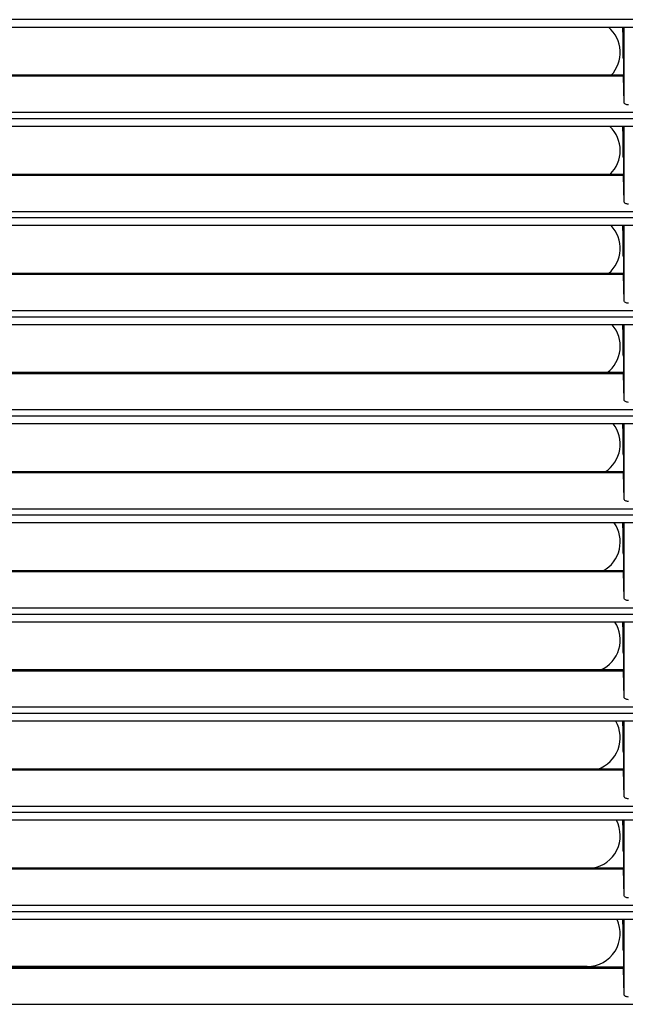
# Model space of a CAD drawing. Header units: millimetres. Extents: x 0 to 1956, y 0 to 1511.
# Tile 26 of 56: x 790 to 864, y 992 to 1111. Entities that reach past the tile are written whole.
import ezdxf

# ---------------------------------------------------------------- set-up
doc = ezdxf.new("R2010")
doc.units = ezdxf.units.MM
doc.header["$LTSCALE"] = 7

msp = doc.modelspace()

# ---------------------------------------------------------------- linework, layer by layer
for p, q in [((991.34, 1111.38), (738.99, 1111.38)), ((991.37, 1110.45), (738.96, 1110.45)), ((863.47, 1109.95), (863.47, 1110.45)), ((863.47, 1109.95), (863.66, 1109.95)), ((863.53, 1109.71), (863.47, 1109.95)), ((863.54, 1109.71), (863.66, 1109.95)), ((863.66, 1101.34), (863.66, 1110.45)), ((863.66, 1109.95), (863.66, 1110.45)), ((863.53, 1109.71), (863.54, 1109.71)), ((863.54, 1106.83), (863.54, 1109.71)), ((863.55, 1106.65), (863.54, 1106.83)), ((863.55, 1106.65), (863.55, 1104.65)), ((863.56, 1104.52), (738.78, 1104.52)), ((863.55, 1104.65), (738.8, 1104.65)), ((863.66, 1101.34), (863.56, 1104.52)), ((991.94, 1099.38), (738.39, 1099.38)), ((738.44, 1100.17), (991.89, 1100.17)), ((991.96, 1098.45), (738.37, 1098.45)), ((863.47, 1097.95), (863.47, 1098.45)), ((863.47, 1097.95), (863.66, 1097.95)), ((863.53, 1097.71), (863.47, 1097.95)), ((863.54, 1097.71), (863.66, 1097.95)), ((863.66, 1089.34), (863.66, 1098.45)), ((863.66, 1097.95), (863.66, 1098.45)), ((863.53, 1097.71), (863.54, 1097.71)), ((863.54, 1094.83), (863.54, 1097.71)), ((863.55, 1094.65), (863.54, 1094.83)), ((863.55, 1094.65), (863.55, 1092.65)), ((863.56, 1092.52), (738.24, 1092.52)), ((863.55, 1092.65), (738.25, 1092.65)), ((863.66, 1089.34), (863.56, 1092.52)), ((992.44, 1087.38), (737.89, 1087.38)), ((737.93, 1088.17), (992.4, 1088.17)), ((992.46, 1086.45), (737.88, 1086.45)), ((863.47, 1085.95), (863.47, 1086.45)), ((863.66, 1077.34), (863.66, 1086.45)), ((863.66, 1085.95), (863.66, 1086.45)), ((863.47, 1085.95), (863.66, 1085.95)), ((863.53, 1085.71), (863.47, 1085.95)), ((863.53, 1085.71), (863.54, 1085.71)), ((863.54, 1085.71), (863.66, 1085.95)), ((863.54, 1082.83), (863.54, 1085.71)), ((863.55, 1082.65), (863.54, 1082.83)), ((863.55, 1082.65), (863.55, 1080.65)), ((863.56, 1080.52), (737.79, 1080.52)), ((863.55, 1080.65), (737.81, 1080.65)), ((863.66, 1077.34), (863.56, 1080.52)), ((992.84, 1075.38), (737.49, 1075.38)), ((737.52, 1076.17), (992.81, 1076.17)), ((992.85, 1074.45), (737.48, 1074.45)), ((863.47, 1073.95), (863.47, 1074.45)), ((863.66, 1065.34), (863.66, 1074.45)), ((863.66, 1073.95), (863.66, 1074.45)), ((863.47, 1073.95), (863.66, 1073.95)), ((863.53, 1073.71), (863.47, 1073.95)), ((863.53, 1073.71), (863.54, 1073.71)), ((863.54, 1073.71), (863.66, 1073.95)), ((863.54, 1070.83), (863.54, 1073.71)), ((863.55, 1070.65), (863.54, 1070.83)), ((863.55, 1070.65), (863.55, 1068.65)), ((863.56, 1068.52), (737.44, 1068.52)), ((863.55, 1068.65), (737.46, 1068.65)), ((863.66, 1065.34), (863.56, 1068.52)), ((993.15, 1063.38), (737.18, 1063.38)), ((737.21, 1064.17), (993.12, 1064.17)), ((993.15, 1062.45), (737.18, 1062.45)), ((863.47, 1061.95), (863.47, 1062.45)), ((863.66, 1053.34), (863.66, 1062.45)), ((863.66, 1061.95), (863.66, 1062.45)), ((863.47, 1061.95), (863.66, 1061.95)), ((863.53, 1061.71), (863.47, 1061.95)), ((863.53, 1061.71), (863.54, 1061.71)), ((863.54, 1061.71), (863.66, 1061.95)), ((863.54, 1058.83), (863.54, 1061.71)), ((863.55, 1058.65), (863.54, 1058.83)), ((863.55, 1058.65), (863.55, 1056.65)), ((863.56, 1056.52), (737.19, 1056.52)), ((863.55, 1056.65), (737.2, 1056.65)), ((863.66, 1053.34), (863.56, 1056.52)), ((736.99, 1052.17), (993.34, 1052.17)), ((993.36, 1051.38), (736.97, 1051.38)), ((993.36, 1050.45), (736.97, 1050.45)), ((863.47, 1049.95), (863.47, 1050.45)), ((863.66, 1041.34), (863.66, 1050.45)), ((863.66, 1049.95), (863.66, 1050.45)), ((863.47, 1049.95), (863.66, 1049.95)), ((863.53, 1049.71), (863.47, 1049.95)), ((863.53, 1049.71), (863.54, 1049.71)), ((863.54, 1049.71), (863.66, 1049.95)), ((863.54, 1046.83), (863.54, 1049.71)), ((863.55, 1046.65), (863.54, 1046.83)), ((863.55, 1046.65), (863.55, 1044.65)), ((863.56, 1044.52), (737.03, 1044.52)), ((863.55, 1044.65), (737.04, 1044.65)), ((863.66, 1041.34), (863.56, 1044.52)), ((736.87, 1040.17), (993.47, 1040.17)), ((993.48, 1039.38), (736.85, 1039.38)), ((993.47, 1038.45), (736.87, 1038.45)), ((863.47, 1037.95), (863.47, 1038.45)), ((863.66, 1029.34), (863.66, 1038.45)), ((863.66, 1037.95), (863.66, 1038.45)), ((863.47, 1037.95), (863.66, 1037.95)), ((863.53, 1037.71), (863.47, 1037.95)), ((863.53, 1037.71), (863.54, 1037.71)), ((863.54, 1037.71), (863.66, 1037.95)), ((863.54, 1034.83), (863.54, 1037.71)), ((863.55, 1034.65), (863.54, 1034.83)), ((863.55, 1034.65), (863.55, 1032.65)), ((863.56, 1032.52), (736.97, 1032.52)), ((863.55, 1032.65), (736.98, 1032.65)), ((863.66, 1029.34), (863.56, 1032.52)), ((736.84, 1028.17), (993.49, 1028.17)), ((993.5, 1027.38), (736.83, 1027.38)), ((993.48, 1026.45), (736.85, 1026.45)), ((863.47, 1025.95), (863.47, 1026.45)), ((863.66, 1017.34), (863.66, 1026.45)), ((863.66, 1025.95), (863.66, 1026.45)), ((863.47, 1025.95), (863.66, 1025.95)), ((863.53, 1025.71), (863.47, 1025.95)), ((863.53, 1025.71), (863.54, 1025.71)), ((863.54, 1025.71), (863.66, 1025.95)), ((863.54, 1022.83), (863.54, 1025.71)), ((863.55, 1022.65), (863.54, 1022.83)), ((863.55, 1022.65), (863.55, 1020.65)), ((863.56, 1020.52), (737.01, 1020.52)), ((863.55, 1020.65), (737.02, 1020.65)), ((863.66, 1017.34), (863.56, 1020.52)), ((736.91, 1016.17), (993.42, 1016.17)), ((993.42, 1015.38), (736.91, 1015.38)), ((993.4, 1014.45), (736.94, 1014.45)), ((863.47, 1013.95), (863.47, 1014.45)), ((863.66, 1005.34), (863.66, 1014.45)), ((863.66, 1013.95), (863.66, 1014.45)), ((863.47, 1013.95), (863.66, 1013.95)), ((863.53, 1013.71), (863.47, 1013.95)), ((863.53, 1013.71), (863.54, 1013.71)), ((863.54, 1013.71), (863.66, 1013.95)), ((863.54, 1010.83), (863.54, 1013.71)), ((863.55, 1010.65), (863.54, 1010.83)), ((863.55, 1010.65), (863.55, 1008.65)), ((863.56, 1008.52), (737.14, 1008.52)), ((863.55, 1008.65), (737.15, 1008.65)), ((863.66, 1005.34), (863.56, 1008.52)), ((737.08, 1004.17), (993.26, 1004.17)), ((993.25, 1003.38), (737.08, 1003.38)), ((993.22, 1002.45), (737.12, 1002.45)), ((863.47, 1001.95), (863.47, 1002.45)), ((863.47, 1001.95), (863.66, 1001.95)), ((863.53, 1001.71), (863.47, 1001.95)), ((863.53, 1001.71), (863.54, 1001.71)), ((863.54, 1001.71), (863.66, 1001.95)), ((863.54, 998.83), (863.54, 1001.71)), ((863.66, 993.34), (863.66, 1002.45)), ((863.66, 1001.95), (863.66, 1002.45)), ((863.55, 998.65), (863.54, 998.83)), ((863.55, 998.65), (863.55, 996.65)), ((859.17, 996.74), (737.37, 996.74)), ((863.55, 996.65), (737.37, 996.65)), ((863.56, 996.52), (737.36, 996.52)), ((863.66, 993.34), (863.56, 996.52)), ((737.34, 992.17), (992.99, 992.17))]:
    msp.add_line(p, q)
for centre, start, end in [((859.17, 1107.39), 316.7248, 49.9478), ((859.17, 1095.54), 313.697, 46.7155), ((859.17, 1083.69), 310.4914, 43.6664), ((859.17, 1071.84), 307.0601, 40.765), ((859.17, 1059.99), 303.3317, 37.9852), ((859.17, 1048.14), 299.1904, 35.3071), ((859.17, 1036.29), 294.425, 32.7148), ((859.17, 1024.44), 288.5577, 30.1959), ((859.17, 1012.59), 279.7677, 27.7399), ((859.17, 1000.74), 270, 25.3381)]:
    msp.add_arc(centre, 4, start, end)
for points in [[(863.55, 1104.65), (863.56, 1104.65), (863.56, 1104.6), (863.56, 1104.52)], [(863.55, 1092.65), (863.56, 1092.65), (863.56, 1092.6), (863.56, 1092.52)], [(863.55, 1080.65), (863.56, 1080.65), (863.56, 1080.6), (863.56, 1080.52)], [(863.55, 1068.65), (863.56, 1068.65), (863.56, 1068.6), (863.56, 1068.52)], [(863.55, 1056.65), (863.56, 1056.65), (863.56, 1056.6), (863.56, 1056.52)], [(863.55, 1044.65), (863.56, 1044.65), (863.56, 1044.6), (863.56, 1044.52)], [(863.55, 1032.65), (863.56, 1032.65), (863.56, 1032.6), (863.56, 1032.52)], [(863.55, 1020.65), (863.56, 1020.65), (863.56, 1020.6), (863.56, 1020.52)], [(863.55, 1008.65), (863.56, 1008.65), (863.56, 1008.6), (863.56, 1008.52)], [(863.55, 996.65), (863.56, 996.65), (863.56, 996.6), (863.56, 996.52)]]:
    msp.add_open_spline(points, degree=3)
for points in [[(864.16, 1101.05), (864.1, 1101.05), (864.04, 1101.06), (863.91, 1101.09), (863.86, 1101.11), (863.76, 1101.16), (863.72, 1101.2), (863.67, 1101.27), (863.66, 1101.3), (863.66, 1101.34)], [(864.16, 1089.05), (864.1, 1089.05), (864.04, 1089.06), (863.91, 1089.09), (863.86, 1089.11), (863.76, 1089.16), (863.72, 1089.2), (863.67, 1089.27), (863.66, 1089.3), (863.66, 1089.34)], [(864.16, 1077.05), (864.1, 1077.05), (864.04, 1077.06), (863.91, 1077.09), (863.86, 1077.11), (863.76, 1077.16), (863.72, 1077.2), (863.67, 1077.27), (863.66, 1077.3), (863.66, 1077.34)], [(864.16, 1065.05), (864.1, 1065.05), (864.04, 1065.06), (863.91, 1065.09), (863.86, 1065.11), (863.76, 1065.16), (863.72, 1065.2), (863.67, 1065.27), (863.66, 1065.3), (863.66, 1065.34)], [(864.16, 1053.05), (864.1, 1053.05), (864.04, 1053.06), (863.91, 1053.09), (863.86, 1053.11), (863.76, 1053.16), (863.72, 1053.2), (863.67, 1053.27), (863.66, 1053.3), (863.66, 1053.34)], [(864.16, 1041.05), (864.1, 1041.05), (864.04, 1041.06), (863.91, 1041.09), (863.86, 1041.11), (863.76, 1041.16), (863.72, 1041.2), (863.67, 1041.27), (863.66, 1041.3), (863.66, 1041.34)], [(864.16, 1029.05), (864.1, 1029.05), (864.04, 1029.06), (863.91, 1029.09), (863.86, 1029.11), (863.76, 1029.16), (863.72, 1029.2), (863.67, 1029.27), (863.66, 1029.3), (863.66, 1029.34)], [(864.16, 1017.05), (864.1, 1017.05), (864.04, 1017.06), (863.91, 1017.09), (863.86, 1017.11), (863.76, 1017.16), (863.72, 1017.2), (863.67, 1017.27), (863.66, 1017.3), (863.66, 1017.34)], [(864.16, 1005.05), (864.1, 1005.05), (864.04, 1005.06), (863.91, 1005.09), (863.86, 1005.11), (863.76, 1005.16), (863.72, 1005.2), (863.67, 1005.27), (863.66, 1005.3), (863.66, 1005.34)], [(864.16, 993.05), (864.1, 993.05), (864.04, 993.06), (863.91, 993.09), (863.86, 993.11), (863.76, 993.16), (863.72, 993.2), (863.67, 993.27), (863.66, 993.3), (863.66, 993.34)]]:
    msp.add_open_spline(points, degree=3, knots=[0, 0, 0, 0, 0.25, 0.25, 0.5, 0.5, 0.75, 0.75, 1, 1, 1, 1])

doc.saveas('drawing.dxf')
